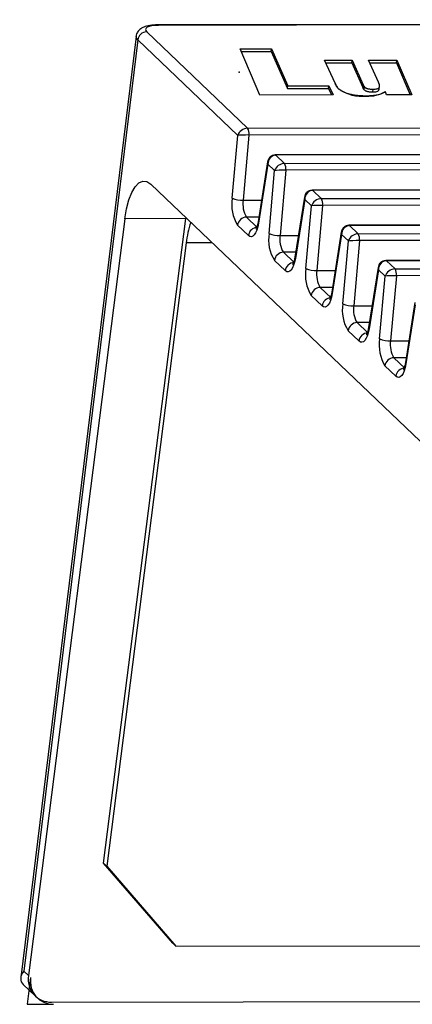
# Model space of a CAD drawing. Header units: millimetres. Extents: x 1578 to 1793, y 2179 to 2535.
# Tile 3 of 19: x 1625 to 1639, y 2283 to 2318. Entities that reach past the tile are written whole.
import ezdxf

# ---------------------------------------------------------------- set-up
doc = ezdxf.new("R2010")
doc.units = ezdxf.units.MM

msp = doc.modelspace()

# ---------------------------------------------------------------- linework, layer by layer
at = {"linetype": 'Continuous', "lineweight": 25}
for p, q in [((1735.619, 2317.984), (1629.778, 2317.799)), ((1735.654, 2317.967), (1629.813, 2317.782)), ((1629.399, 2317.553), (1632.955, 2314.157)), ((1629.024, 2317.392), (1624.964, 2284.225)), ((1629.084, 2317.269), (1625.067, 2284.459)), ((1632.609, 2313.903), (1629.084, 2317.269)), ((1632.694, 2316.956), (1633.796, 2316.958)), ((1633.391, 2315.326), (1632.694, 2316.956)), ((1632.734, 2316.861), (1633.784, 2316.863)), ((1633.784, 2316.863), (1633.796, 2316.958)), ((1633.784, 2316.863), (1634.355, 2315.556)), ((1633.796, 2316.958), (1634.367, 2315.65)), ((1635.664, 2316.558), (1636.637, 2316.56)), ((1636.034, 2315.75), (1635.664, 2316.558)), ((1635.707, 2316.464), (1636.626, 2316.466)), ((1636.626, 2316.466), (1636.637, 2316.56)), ((1636.626, 2316.466), (1637.01, 2315.59)), ((1636.637, 2316.56), (1637.021, 2315.685)), ((1637.218, 2316.561), (1638.212, 2316.563)), ((1637.566, 2315.777), (1637.218, 2316.561)), ((1637.26, 2316.467), (1638.2, 2316.468)), ((1638.2, 2316.468), (1638.212, 2316.563)), ((1638.2, 2316.468), (1638.684, 2315.336)), ((1638.212, 2316.563), (1638.736, 2315.336)), ((1634.355, 2315.556), (1634.367, 2315.65)), ((1634.355, 2315.556), (1635.807, 2315.558)), ((1634.367, 2315.65), (1635.819, 2315.653)), ((1635.807, 2315.558), (1635.819, 2315.653)), ((1635.807, 2315.558), (1635.91, 2315.331)), ((1635.819, 2315.653), (1635.964, 2315.331)), ((1637.01, 2315.59), (1637.021, 2315.685)), ((1637.064, 2315.515), (1637.075, 2315.61)), ((1637.369, 2315.44), (1637.38, 2315.535)), ((1637.59, 2315.518), (1637.604, 2315.636)), ((1637.844, 2315.334), (1637.807, 2315.443)), ((1635.964, 2315.331), (1633.391, 2315.326)), ((1638.736, 2315.336), (1637.844, 2315.334)), ((1632.955, 2314.157), (1740.103, 2314.345)), ((1740.15, 2314.107), (1633.002, 2313.92)), ((1632.414, 2311.692), (1632.609, 2313.903)), ((1633.002, 2313.92), (1632.799, 2311.62)), ((1741.076, 2313.404), (1633.929, 2313.216)), ((1741.1, 2313.393), (1633.952, 2313.206)), ((1633.658, 2312.972), (1633.322, 2310.858)), ((1633.952, 2313.206), (1634.253, 2312.918)), ((1634.253, 2312.918), (1741.401, 2313.105)), ((1633.669, 2312.892), (1633.338, 2310.81)), ((1633.908, 2312.664), (1633.669, 2312.892)), ((1633.713, 2310.453), (1633.908, 2312.664)), ((1634.3, 2312.68), (1634.097, 2310.381)), ((1741.448, 2312.868), (1634.3, 2312.68)), ((1652.599, 2290.17), (1629.54, 2312.188)), ((1742.374, 2312.164), (1635.227, 2311.977)), ((1742.398, 2312.153), (1635.25, 2311.966)), ((1635.25, 2311.966), (1635.552, 2311.678)), ((1632.799, 2311.62), (1633.443, 2311.621)), ((1634.956, 2311.732), (1634.62, 2309.618)), ((1634.967, 2311.652), (1634.637, 2309.571)), ((1635.206, 2311.424), (1634.967, 2311.652)), ((1635.552, 2311.678), (1742.699, 2311.866)), ((1742.746, 2311.628), (1635.598, 2311.441)), ((1635.011, 2309.213), (1635.206, 2311.424)), ((1635.598, 2311.441), (1635.396, 2309.141)), ((1628.629, 2310.971), (1625.232, 2284.302)), ((1627.882, 2288.26), (1630.775, 2310.974)), ((1630.775, 2310.974), (1628.629, 2310.971)), ((1632.916, 2311.027), (1633.297, 2310.663)), ((1633.349, 2311.027), (1632.916, 2311.027)), ((1743.673, 2310.925), (1636.525, 2310.737)), ((1743.696, 2310.914), (1636.549, 2310.727)), ((1632.982, 2310.379), (1632.602, 2310.742)), ((1636.549, 2310.727), (1636.85, 2310.439)), ((1636.85, 2310.439), (1743.997, 2310.626)), ((1634.097, 2310.381), (1634.741, 2310.382)), ((1636.254, 2310.493), (1635.918, 2308.379)), ((1636.265, 2310.413), (1635.935, 2308.331)), ((1636.504, 2310.185), (1636.265, 2310.413)), ((1636.309, 2307.974), (1636.504, 2310.185)), ((1636.897, 2310.201), (1636.694, 2307.902)), ((1744.044, 2310.389), (1636.897, 2310.201)), ((1630.79, 2310.115), (1627.993, 2288.153)), ((1631.709, 2310.116), (1630.79, 2310.115)), ((1634.28, 2309.14), (1633.9, 2309.503)), ((1634.647, 2309.788), (1634.214, 2309.787)), ((1634.214, 2309.787), (1634.595, 2309.424)), ((1744.971, 2309.685), (1637.823, 2309.498)), ((1744.994, 2309.674), (1637.847, 2309.487)), ((1637.847, 2309.487), (1638.148, 2309.199)), ((1635.396, 2309.141), (1636.04, 2309.142)), ((1637.552, 2309.253), (1637.217, 2307.139)), ((1637.563, 2309.173), (1637.233, 2307.092)), ((1637.802, 2308.945), (1637.563, 2309.173)), ((1638.148, 2309.199), (1745.295, 2309.387)), ((1745.342, 2309.149), (1638.195, 2308.962)), ((1637.607, 2306.734), (1637.802, 2308.945)), ((1638.195, 2308.962), (1637.992, 2306.662)), ((1635.513, 2308.548), (1635.893, 2308.184)), ((1635.945, 2308.548), (1635.513, 2308.548)), ((1635.579, 2307.9), (1635.198, 2308.263)), ((1636.694, 2307.902), (1637.338, 2307.903)), ((1638.85, 2308.014), (1638.515, 2305.9)), ((1638.862, 2307.934), (1638.531, 2305.852)), ((1637.243, 2307.309), (1636.811, 2307.308)), ((1636.811, 2307.308), (1637.191, 2306.945)), ((1636.877, 2306.661), (1636.496, 2307.024)), ((1637.992, 2306.662), (1638.636, 2306.663)), ((1638.109, 2306.069), (1638.489, 2305.705)), ((1638.542, 2306.069), (1638.109, 2306.069)), ((1638.175, 2305.421), (1637.794, 2305.784)), ((1627.882, 2288.26), (1627.993, 2288.153)), ((1630.321, 2285.44), (1627.882, 2288.26)), ((1627.993, 2288.153), (1630.432, 2285.334)), ((1630.432, 2285.334), (1630.321, 2285.44)), ((1630.432, 2285.334), (1652.785, 2285.373)), ((1625.067, 2284.459), (1625.232, 2284.302)), ((1625.049, 2283.986), (1625.471, 2283.583)), ((1626.045, 2283.362), (1652.554, 2283.408))]:
    msp.add_line(p, q, dxfattribs=at)
at = {"linetype": 'Continuous'}
for p, q in [((1632.694, 2316.956), (1633.796, 2316.958)), ((1633.391, 2315.326), (1632.694, 2316.956)), ((1633.796, 2316.958), (1634.367, 2315.65)), ((1635.664, 2316.558), (1636.637, 2316.56)), ((1636.034, 2315.75), (1635.664, 2316.558)), ((1636.637, 2316.56), (1637.021, 2315.685)), ((1637.218, 2316.561), (1638.212, 2316.563)), ((1637.566, 2315.777), (1637.218, 2316.561)), ((1638.212, 2316.563), (1638.736, 2315.336)), ((1634.367, 2315.65), (1635.819, 2315.653)), ((1635.819, 2315.653), (1635.964, 2315.331)), ((1637.844, 2315.334), (1637.807, 2315.443)), ((1635.964, 2315.331), (1633.391, 2315.326)), ((1638.736, 2315.336), (1637.844, 2315.334)), ((1625.305, 2284.232), (1625.19, 2283.286)), ((1625.19, 2283.286), (1626.122, 2283.288))]:
    msp.add_line(p, q, dxfattribs=at)
at = {"linetype": 'Continuous', "lineweight": 25, "flags": 128}
for points in [[(1629.813, 2317.782), (1629.792, 2317.796), (1629.778, 2317.799)], [(1629.813, 2317.782), (1629.69, 2317.778), (1629.581, 2317.765), (1629.49, 2317.743), (1629.421, 2317.715), (1629.376, 2317.68), (1629.357, 2317.641), (1629.365, 2317.598), (1629.399, 2317.553)], [(1629.084, 2317.269), (1629.035, 2317.333), (1629.024, 2317.392)], [(1633.929, 2313.216), (1633.939, 2313.214), (1633.952, 2313.206)], [(1628.629, 2310.971), (1628.688, 2311.322), (1628.771, 2311.635), (1628.874, 2311.898), (1628.994, 2312.099), (1629.125, 2312.233), (1629.263, 2312.293), (1629.403, 2312.278), (1629.54, 2312.188)], [(1635.227, 2311.977), (1635.237, 2311.975), (1635.25, 2311.966)], [(1633.338, 2310.81), (1633.313, 2310.681), (1633.278, 2310.567), (1633.237, 2310.473), (1633.191, 2310.402), (1633.14, 2310.356), (1633.087, 2310.336), (1633.034, 2310.344), (1632.982, 2310.379)], [(1636.525, 2310.737), (1636.536, 2310.735), (1636.549, 2310.727)], [(1634.637, 2309.571), (1634.611, 2309.441), (1634.577, 2309.328), (1634.536, 2309.234), (1634.489, 2309.162), (1634.438, 2309.116), (1634.386, 2309.097), (1634.332, 2309.104), (1634.28, 2309.14)], [(1637.823, 2309.498), (1637.834, 2309.496), (1637.847, 2309.487)], [(1635.935, 2308.331), (1635.909, 2308.202), (1635.875, 2308.088), (1635.834, 2307.994), (1635.787, 2307.923), (1635.737, 2307.877), (1635.684, 2307.857), (1635.63, 2307.865), (1635.579, 2307.9)], [(1637.233, 2307.092), (1637.207, 2306.962), (1637.173, 2306.849), (1637.132, 2306.755), (1637.085, 2306.683), (1637.035, 2306.637), (1636.982, 2306.618), (1636.929, 2306.625), (1636.877, 2306.661)], [(1638.531, 2305.852), (1638.505, 2305.723), (1638.471, 2305.609), (1638.43, 2305.515), (1638.383, 2305.444), (1638.333, 2305.398), (1638.28, 2305.378), (1638.227, 2305.386), (1638.175, 2305.421)]]:
    msp.add_lwpolyline(points, dxfattribs=at)
at = {"linetype": 'Continuous', "flags": 128}
for points in [[(1637.38, 2315.535), (1637.451, 2315.538), (1637.51, 2315.547), (1637.554, 2315.562), (1637.582, 2315.582), (1637.597, 2315.604), (1637.603, 2315.628), (1637.601, 2315.676), (1637.586, 2315.726), (1637.566, 2315.777)], [(1637.021, 2315.685), (1637.046, 2315.643), (1637.075, 2315.61)], [(1625.305, 2284.232), (1625.301, 2284.047), (1625.332, 2283.87), (1625.398, 2283.707), (1625.497, 2283.564), (1625.624, 2283.446), (1625.774, 2283.359), (1625.943, 2283.306), (1626.122, 2283.288)]]:
    msp.add_lwpolyline(points, dxfattribs=at)
at = {"linetype": 'Continuous', "lineweight": 25}
for centre, radius, start, end in [((1629.408, 2317.227), 0.327, 91.6792, 172.4961), ((1632.665, 2313.977), 0.342, 350.4281, 31.8644), ((1633.963, 2312.737), 0.342, 350.4281, 31.8644), ((1633.764, 2311.465), 1.368, 170.4281, 211.8644), ((1632.76, 2312.475), 0.856, 246.172, 272.6104), ((1633.643, 2311.478), 0.855, 170.4281, 211.8644), ((1635.261, 2311.498), 0.342, 350.4281, 31.8644), ((1632.926, 2310.7), 0.327, 91.6792, 172.4961), ((1633.379, 2310.851), 0.0574, 173.0489, 225.0454), ((1634.216, 2309.729), 3.448, 161.215, 173.5686), ((1633.306, 2310.336), 0.327, 91.6792, 172.4961), ((1635.062, 2310.225), 1.368, 170.4281, 211.8644), ((1634.058, 2311.236), 0.856, 246.172, 272.6104), ((1634.941, 2310.239), 0.855, 170.4281, 211.8644), ((1636.559, 2310.258), 0.342, 350.4281, 31.8644), ((1634.224, 2309.46), 0.327, 91.6792, 172.4961), ((1634.677, 2309.611), 0.0574, 173.0489, 225.0454), ((1634.605, 2309.097), 0.327, 91.6792, 172.4961), ((1636.36, 2308.986), 1.368, 170.4281, 211.8644), ((1635.357, 2309.996), 0.856, 246.172, 272.6104), ((1636.239, 2308.999), 0.855, 170.4281, 211.8644), ((1637.857, 2309.019), 0.342, 350.4281, 31.8644), ((1635.522, 2308.221), 0.327, 91.6792, 172.4961), ((1635.903, 2307.857), 0.327, 91.6792, 172.4961), ((1635.975, 2308.372), 0.0574, 173.0489, 225.0454), ((1637.658, 2307.746), 1.368, 170.4281, 211.8644), ((1636.655, 2308.757), 0.856, 246.172, 272.6104), ((1637.537, 2307.76), 0.855, 170.4281, 211.8644), ((1636.82, 2306.981), 0.327, 91.6792, 172.4961), ((1637.273, 2307.132), 0.0574, 173.0489, 225.0454), ((1637.201, 2306.618), 0.327, 91.6792, 172.4961), ((1638.956, 2306.507), 1.368, 170.4281, 211.8644), ((1637.953, 2307.517), 0.856, 246.172, 272.6104), ((1638.835, 2306.52), 0.855, 170.4281, 211.8644), ((1638.118, 2305.742), 0.327, 91.6792, 172.4961), ((1638.499, 2305.378), 0.327, 91.6792, 172.4961), ((1638.572, 2305.893), 0.0574, 173.0489, 225.0454)]:
    msp.add_arc(centre, radius, start, end, dxfattribs=at)
at = {"linetype": 'Continuous'}
for centre, radius, start, end in [((1636.591, 2315.956), 0.594, 200.3364, 224.5008), ((1636.988, 2316.729), 1.444, 235.3843, 276.1099), ((1637.335, 2316.005), 0.473, 236.7341, 275.5457), ((1637.215, 2316.519), 1.228, 266.5892, 298.8496)]:
    msp.add_arc(centre, radius, start, end, dxfattribs=at)
at = {"linetype": 'Continuous', "lineweight": 25}
for centre, major_axis, ratio, start_param, end_param in [((1632.889, 2313.904), (0.262, 0.156), 0.765614, 0.911134, 2.48193), ((1632.889, 2313.904), (0.302, 0.007), 0.049629, 1.186717, 2.757513), ((1633.949, 2312.892), (0.286, -0.101), 0.627524, 3.246901, 3.656241), ((1633.949, 2312.892), (0.019, 0.313), 0.892085, 0.056381, 1.627177), ((1634.188, 2312.664), (0.262, 0.156), 0.765614, 0.911134, 2.48193), ((1634.188, 2312.664), (0.302, 0.007), 0.049629, 1.186717, 2.757513), ((1635.247, 2311.653), (0.019, 0.313), 0.892085, 0.056381, 1.627177), ((1635.247, 2311.653), (0.286, -0.101), 0.627524, 3.246901, 3.656241), ((1635.486, 2311.425), (0.262, 0.156), 0.765614, 0.911134, 2.48193), ((1635.486, 2311.425), (0.302, 0.007), 0.049629, 1.186717, 2.757513), ((1636.545, 2310.413), (0.019, 0.313), 0.892085, 0.056381, 1.627177), ((1636.545, 2310.413), (0.286, -0.101), 0.627524, 3.246901, 3.656241), ((1636.784, 2310.185), (0.262, 0.156), 0.765614, 0.911134, 2.48193), ((1636.784, 2310.185), (0.302, 0.007), 0.049629, 1.186717, 2.757513), ((1637.843, 2309.174), (0.019, 0.313), 0.892085, 0.056381, 1.627177), ((1637.843, 2309.174), (0.286, -0.101), 0.627524, 3.246901, 3.656241), ((1638.082, 2308.946), (0.262, 0.156), 0.765614, 0.911134, 2.48193), ((1638.082, 2308.946), (0.302, 0.007), 0.049629, 1.186717, 2.757513), ((1626, 2284.461), (1.023, 0.366), 0.489269, 2.513196, 3.382394), ((1626.165, 2284.303), (0.704, 0.71), 0.878139, 2.289276, 3.860073)]:
    msp.add_ellipse(centre, major_axis=major_axis, ratio=ratio, start_param=start_param, end_param=end_param, dxfattribs=at)
for points, knots in [([(1629.778, 2317.799), (1629.732, 2317.798), (1629.594, 2317.795), (1629.403, 2317.764), (1629.228, 2317.698), (1629.102, 2317.59), (1629.032, 2317.478), (1629.031, 2317.408), (1629.031, 2317.391)], [0, 0, 0, 0, 0.130439, 0.393247, 0.618453, 0.787584, 0.947703, 1, 1, 1, 1]), ([(1636.168, 2315.54), (1636.139, 2315.567), (1636.112, 2315.603), (1636.083, 2315.648), (1636.061, 2315.691), (1636.044, 2315.726), (1636.034, 2315.75)], [0, 0, 0, 0, 0.384481, 0.50561, 0.648374, 1, 1, 1, 1]), ([(1637.38, 2315.535), (1637.432, 2315.534), (1637.502, 2315.541), (1637.562, 2315.564), (1637.585, 2315.583), (1637.598, 2315.602), (1637.603, 2315.619), (1637.604, 2315.639), (1637.603, 2315.661), (1637.6, 2315.686), (1637.587, 2315.725), (1637.576, 2315.755), (1637.566, 2315.777)], [0, 0, 0, 0, 0.172079, 0.258941, 0.354183, 0.407433, 0.468247, 0.537023, 0.613402, 0.697482, 0.789775, 1, 1, 1, 1]), ([(1637.142, 2315.293), (1637.088, 2315.293), (1637.008, 2315.294), (1636.9, 2315.301), (1636.824, 2315.308), (1636.751, 2315.317), (1636.68, 2315.329), (1636.612, 2315.342), (1636.546, 2315.357), (1636.483, 2315.375), (1636.426, 2315.394), (1636.371, 2315.414), (1636.322, 2315.436), (1636.276, 2315.46), (1636.221, 2315.495), (1636.187, 2315.522), (1636.168, 2315.54)], [0, 0, 0, 0, 0.140316, 0.205329, 0.267479, 0.327303, 0.385669, 0.443654, 0.501517, 0.559379, 0.61691, 0.675277, 0.734795, 0.797168, 0.861254, 1, 1, 1, 1]), ([(1637.01, 2315.59), (1637.015, 2315.578), (1637.029, 2315.553), (1637.051, 2315.528), (1637.064, 2315.515)], [0, 0, 0, 0, 0.507217, 1, 1, 1, 1]), ([(1637.021, 2315.685), (1637.026, 2315.672), (1637.041, 2315.647), (1637.063, 2315.622), (1637.075, 2315.61)], [0, 0, 0, 0, 0.507217, 1, 1, 1, 1]), ([(1637.064, 2315.515), (1637.077, 2315.504), (1637.097, 2315.488), (1637.142, 2315.469), (1637.177, 2315.458), (1637.218, 2315.449), (1637.284, 2315.442), (1637.335, 2315.44), (1637.369, 2315.44)], [0, 0, 0, 0, 0.272545, 0.385191, 0.489918, 0.596614, 0.71512, 1, 1, 1, 1]), ([(1637.075, 2315.61), (1637.088, 2315.599), (1637.109, 2315.582), (1637.153, 2315.563), (1637.189, 2315.552), (1637.229, 2315.544), (1637.295, 2315.536), (1637.346, 2315.535), (1637.38, 2315.535)], [0, 0, 0, 0, 0.272545, 0.385191, 0.489918, 0.596614, 0.71512, 1, 1, 1, 1]), ([(1637.807, 2315.443), (1637.767, 2315.419), (1637.708, 2315.386), (1637.604, 2315.35), (1637.526, 2315.329), (1637.44, 2315.313), (1637.318, 2315.297), (1637.214, 2315.293), (1637.142, 2315.293)], [0, 0, 0, 0, 0.293601, 0.423917, 0.544379, 0.660018, 0.77273, 1, 1, 1, 1]), ([(1637.369, 2315.44), (1637.405, 2315.441), (1637.477, 2315.444), (1637.572, 2315.473), (1637.582, 2315.508), (1637.589, 2315.53)], [0, 0, 0, 0, 0.256126, 0.512072, 1, 1, 1, 1]), ([(1633.929, 2313.216), (1633.893, 2313.212), (1633.825, 2313.204), (1633.74, 2313.145), (1633.681, 2313.067), (1633.666, 2313.006), (1633.659, 2312.975)], [0, 0, 0, 0, 0.265535, 0.517695, 0.757061, 1, 1, 1, 1]), ([(1635.227, 2311.977), (1635.192, 2311.973), (1635.123, 2311.965), (1635.039, 2311.906), (1634.98, 2311.828), (1634.964, 2311.766), (1634.957, 2311.735)], [0, 0, 0, 0, 0.265535, 0.517695, 0.757061, 1, 1, 1, 1]), ([(1633.322, 2310.858), (1633.316, 2310.824), (1633.301, 2310.741), (1633.271, 2310.649), (1633.242, 2310.597), (1633.242, 2310.597), (1633.242, 2310.597)], [0, 0, 0, 0, 0.232593, 0.575926, 0.849366, 1, 1, 1, 1]), ([(1636.525, 2310.737), (1636.49, 2310.733), (1636.421, 2310.725), (1636.337, 2310.666), (1636.278, 2310.588), (1636.263, 2310.527), (1636.255, 2310.496)], [0, 0, 0, 0, 0.265535, 0.517695, 0.757061, 1, 1, 1, 1]), ([(1634.62, 2309.618), (1634.614, 2309.585), (1634.599, 2309.502), (1634.569, 2309.409), (1634.54, 2309.357), (1634.541, 2309.358), (1634.541, 2309.358)], [0, 0, 0, 0, 0.232593, 0.575926, 0.849366, 1, 1, 1, 1]), ([(1637.823, 2309.498), (1637.788, 2309.494), (1637.719, 2309.486), (1637.635, 2309.427), (1637.576, 2309.349), (1637.561, 2309.287), (1637.553, 2309.256)], [0, 0, 0, 0, 0.265535, 0.517695, 0.757061, 1, 1, 1, 1]), ([(1635.918, 2308.379), (1635.912, 2308.345), (1635.897, 2308.262), (1635.867, 2308.17), (1635.838, 2308.118), (1635.839, 2308.118), (1635.839, 2308.118)], [0, 0, 0, 0, 0.232593, 0.575926, 0.849366, 1, 1, 1, 1]), ([(1637.217, 2307.139), (1637.21, 2307.106), (1637.195, 2307.023), (1637.166, 2306.93), (1637.137, 2306.878), (1637.137, 2306.879), (1637.137, 2306.879)], [0, 0, 0, 0, 0.232593, 0.575926, 0.849366, 1, 1, 1, 1]), ([(1638.515, 2305.9), (1638.509, 2305.866), (1638.493, 2305.783), (1638.464, 2305.691), (1638.435, 2305.639), (1638.435, 2305.639), (1638.435, 2305.639)], [0, 0, 0, 0, 0.232593, 0.575926, 0.849366, 1, 1, 1, 1])]:
    msp.add_open_spline(points, degree=3, knots=knots, dxfattribs=at)
at = {"linetype": 'Continuous'}
msp.add_point((1632.654, 2316.14), dxfattribs=at)

doc.saveas('drawing.dxf')
